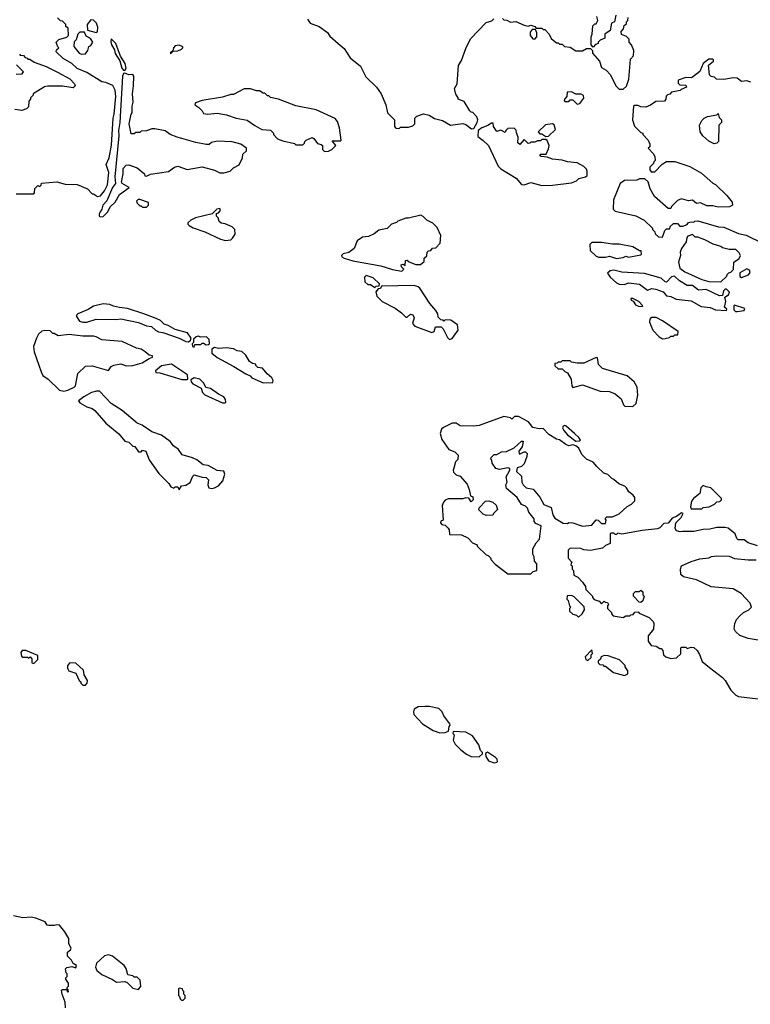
# Model space of a CAD drawing. Extents: x 2386897 to 2565480, y 579156 to 761880.
# Tile 17 of 191: x 2492181 to 2497561, y 589710 to 596961. Entities that reach past the tile are written whole.
import ezdxf

# ---------------------------------------------------------------- set-up
doc = ezdxf.new("R2010")
doc.units = 0

msp = doc.modelspace()

# ---------------------------------------------------------------- linework, layer by layer
at = {"layer": '0CON10XD'}
for points in [[(2492755, 595660), (2492775, 595663.3), (2492805, 595700.8), (2492827.5, 595745), (2492836.2, 595835), (2492816.7, 595895), (2492840.5, 595945), (2492857.7, 596037.7), (2492869.6, 596235), (2492877.5, 596265), (2492888.2, 596395), (2492885, 596442.5), (2492867, 596477), (2492815, 596497.5), (2492785, 596502.5), (2492675, 596572.5), (2492603, 596603), (2492565, 596637.5), (2492500, 596675), (2492450, 596725), (2492451.7, 596738.3), (2492470, 596755), (2492461.7, 596761.7), (2492450, 596795), (2492470, 596815), (2492527, 596833), (2492540, 596845), (2492538.3, 596898.3), (2492521.7, 596911.7), (2492520, 596925), (2492508.3, 596938.3), (2492495, 596950), (2492481.7, 596951.7), (2492460, 596975)], [(2494300, 596965), (2494320, 596935), (2494385, 596910), (2494446.4, 596866.4), (2494465, 596840), (2494525, 596786.7), (2494569.3, 596749.3), (2494615, 596680), (2494689.3, 596619.3), (2494729.3, 596539.3), (2494807.5, 596465), (2494842.5, 596415), (2494877.5, 596335), (2494890, 596275), (2494940, 596225), (2494940, 596175), (2494951.7, 596161.7), (2494975, 596160), (2494985, 596170), (2495045, 596170), (2495075, 596180), (2495090, 596195), (2495090, 596235), (2495105, 596250), (2495155, 596267.5), (2495197, 596257), (2495235, 596232.5), (2495295, 596220), (2495353.6, 596183.6), (2495445, 596197.5), (2495465, 596190), (2495508.3, 596158.3)], [(2495508.3, 596158.3), (2495525, 596160), (2495550, 596205), (2495553.3, 596225), (2495547.5, 596245), (2495518.3, 596278.3), (2495505, 596280), (2495495, 596290), (2495455, 596360), (2495410, 596375), (2495410, 596385), (2495393, 596413), (2495383.3, 596455), (2495401.7, 596488.3), (2495412.5, 596625), (2495435, 596660), (2495465, 596750), (2495500.7, 596819.3), (2495615, 596940), (2495657, 596953), (2495673, 596967)], [(2495735, 596970), (2495745, 596960), (2495767, 596957), (2495795, 596942.5), (2495835, 596947.5), (2495895, 596920), (2495925, 596912.5), (2495945, 596920), (2495975, 596910), (2495985, 596900), (2496025, 596900), (2496035, 596890), (2496048.3, 596888.3), (2496080, 596855), (2496093.6, 596823.6), (2496135, 596790), (2496145, 596790), (2496155, 596780), (2496175, 596780), (2496193, 596763), (2496235, 596760), (2496275, 596732.5), (2496325, 596732.5), (2496355, 596750), (2496385, 596750), (2496400, 596735), (2496400, 596715), (2496450, 596655), (2496465, 596610), (2496499.3, 596589.3), (2496532.5, 596555), (2496570, 596475), (2496595, 596450), (2496625, 596450), (2496648.3, 596471.7), (2496667, 596523), (2496678.3, 596671.7), (2496700, 596695), (2496702.5, 596735), (2496687, 596777), (2496670, 596795), (2496668.3, 596818.3), (2496648.3, 596838.3), (2496611.7, 596851.7), (2496610, 596875), (2496627, 596893), (2496631.7, 596918.3), (2496648.3, 596931.7), (2496650, 596945), (2496660, 596955), (2496661.7, 596978.3)], [(2496570, 596995), (2496560, 596945), (2496540, 596935), (2496528.3, 596881.7), (2496490, 596855), (2496490, 596825), (2496455, 596810), (2496440, 596795), (2496440, 596785), (2496421.7, 596778.3), (2496405, 596760), (2496390, 596775), (2496390, 596835), (2496397.5, 596855), (2496402.5, 596915), (2496415, 596930), (2496425, 596930), (2496437.5, 596955), (2496430, 596985)], [(2492743, 596867), (2492755, 596872.5), (2492755.4, 596905), (2492745.4, 596935), (2492725, 596956.9), (2492705, 596960), (2492676.7, 596925), (2492680, 596885), (2492743, 596867)], [(2495975, 596816.7), (2495988.8, 596835), (2495990, 596865), (2495978.3, 596888.3), (2495955, 596890), (2495940, 596870), (2495940, 596845), (2495959.5, 596819.6), (2495975, 596816.7)], [(2492635, 596707.5), (2492665, 596710), (2492682.5, 596735), (2492690, 596765), (2492705, 596770), (2492720, 596795), (2492703, 596823), (2492670.7, 596840.7), (2492658.3, 596868.3), (2492625, 596870), (2492610, 596855), (2492597, 596813), (2492583, 596797), (2492580, 596765), (2492620, 596715), (2492635, 596707.5)], [(2492955, 596587.1), (2492965.5, 596605), (2492957.9, 596637.9), (2492922.2, 596692.2), (2492889.5, 596785), (2492855, 596820), (2492852.1, 596797.9), (2492857.7, 596775), (2492879.1, 596739.1), (2492885, 596712.9), (2492918.8, 596658.8), (2492933.3, 596603.3), (2492945, 596588.6), (2492955, 596587.1)], [(2493295, 596713.3), (2493311.7, 596728.3), (2493345, 596732.9), (2493373.3, 596745), (2493383.3, 596755), (2493382.5, 596762.5), (2493355, 596774.2), (2493325, 596768), (2493314, 596755), (2493308.3, 596731.7), (2493290, 596715), (2493295, 596713.3)], [(2492178.3, 596708.3), (2492185, 596700), (2492208.3, 596698.3), (2492221.7, 596681.7), (2492238.3, 596678.3), (2492241.7, 596671.7), (2492255, 596670), (2492288.3, 596648.3), (2492375, 596617.5), (2492460, 596575), (2492550, 596525), (2492585, 596490), (2492590, 596475), (2492575, 596460), (2492495, 596472.5), (2492385, 596472.5), (2492363, 596467), (2492280, 596415), (2492280, 596405), (2492260, 596385), (2492260, 596375), (2492248.3, 596361.7), (2492245, 596320), (2492230, 596305), (2492196.4, 596293.6), (2492145, 596298.8)], [(2492155, 596560), (2492198.3, 596561.7), (2492208.3, 596578.3), (2492158.3, 596628.3)], [(2497565, 596500), (2497535, 596510), (2497497, 596507), (2497465, 596530), (2497435, 596532.5), (2497365, 596520), (2497313, 596523), (2497297, 596537), (2497271.7, 596541.7), (2497260, 596555), (2497253, 596627), (2497290, 596655), (2497290, 596665), (2497285, 596670), (2497255, 596670), (2497215, 596637.5), (2497189.3, 596580.7), (2497135, 596537.5), (2497125, 596532.5), (2497085, 596536.7), (2497030, 596515), (2497030, 596495), (2497041.7, 596481.7), (2497085, 596480), (2497090, 596465), (2497051.7, 596448.3), (2497045, 596440), (2496981.7, 596428.3), (2496968.3, 596411.7), (2496951.7, 596408.3), (2496941.7, 596398.3), (2496940, 596375), (2496928.3, 596361.7), (2496865, 596360), (2496827, 596333), (2496791.7, 596318.3), (2496755, 596320), (2496735, 596330), (2496705, 596330), (2496700, 596325), (2496692.5, 596225), (2496708.3, 596178.3), (2496755, 596130), (2496770, 596125), (2496770, 596115), (2496810, 596075), (2496820, 596045), (2496820, 596025), (2496810, 596015), (2496846.4, 595976.4), (2496857.5, 595955), (2496860, 595925), (2496850, 595915), (2496848.3, 595901.7), (2496820, 595875), (2496820, 595855), (2496831.7, 595841.7), (2496858.3, 595841.7), (2496911.7, 595898.3), (2496945, 595917.5), (2497005, 595917.5), (2497115, 595880), (2497200.7, 595830.7), (2497285, 595757.5), (2497305, 595747.5), (2497387.7, 595667.7), (2497427, 595617), (2497430, 595595), (2497407, 595583), (2497325, 595580), (2497285, 595590), (2497240.7, 595590.7), (2497195, 595613.3), (2497165, 595608.8), (2497135, 595632.5), (2497105, 595627.5), (2497055, 595642.5), (2497025, 595630), (2496980, 595585), (2496975, 595570), (2496955, 595570), (2496855, 595660), (2496822.5, 595715), (2496808.3, 595768.3), (2496785, 595790), (2496745, 595790), (2496725, 595780), (2496635, 595777.5), (2496602.5, 595755), (2496552.5, 595635), (2496550, 595565), (2496565, 595550), (2496717, 595517), (2496780, 595485), (2496840, 595425), (2496840, 595415), (2496858.3, 595398.3), (2496860, 595385), (2496885, 595362.5), (2496915, 595360), (2496931.7, 595408.3), (2496945, 595420), (2496968.3, 595421.7), (2496971.7, 595438.3), (2496995, 595460), (2497025, 595460), (2497041.7, 595441.7), (2497065, 595440), (2497095, 595452.5), (2497105, 595466.7), (2497125, 595472.5), (2497145, 595470), (2497153, 595477), (2497175, 595480), (2497327, 595437), (2497365, 595432.5), (2497475, 595387.5), (2497530, 595375), (2497655, 595312.5)], [(2492775, 595509.2), (2492795, 595513.1), (2492828.1, 595545), (2492848.6, 595585), (2492883.6, 595616.4), (2492915, 595673.3), (2492987.5, 595725), (2492934.6, 595754.6), (2492930.8, 595765), (2492943.5, 595825), (2492942.9, 595865), (2492965, 595890), (2492985, 595891.2), (2493045, 595871.2), (2493100, 595825), (2493101.7, 595811.7), (2493115, 595810), (2493145, 595822.5), (2493276.4, 595843.6), (2493320, 595875), (2493345, 595882.5), (2493415, 595858.8), (2493525, 595876.7), (2493615, 595853.3), (2493653.6, 595833.6), (2493685, 595833.3), (2493730, 595845), (2493755, 595870), (2493796.4, 595893.6), (2493822.5, 595945), (2493825, 595970), (2493850, 595995), (2493850, 596015), (2493810, 596045), (2493745, 596062.5), (2493635, 596067.5), (2493593, 596057), (2493577, 596043), (2493555, 596042.5), (2493477, 596057), (2493340, 596095), (2493290, 596115), (2493251.7, 596141.7), (2493175, 596157.5), (2493155, 596157.5), (2493115, 596142.5), (2493075, 596140), (2493065, 596130), (2493035, 596130), (2493025, 596120), (2493001.7, 596121.7), (2492987.5, 596195), (2493002.5, 596265), (2493010, 596275), (2493010, 596325), (2493017.5, 596355), (2493011.4, 596415), (2493020, 596475), (2493021.2, 596545), (2493015, 596556.7), (2492985, 596555.4), (2492955, 596568), (2492945, 596564.2), (2492939.2, 596545), (2492918.7, 596205), (2492909, 596145), (2492910, 596105), (2492882.6, 595805), (2492886.5, 595755), (2492864.5, 595725.5), (2492823.3, 595626.7), (2492793.8, 595595), (2492785.4, 595565), (2492772.6, 595547.4), (2492765, 595530), (2492766.7, 595515), (2492775, 595509.2)], [(2494425, 595990), (2494455, 595992.5), (2494480, 596005), (2494510, 596035), (2494481.7, 596068.3), (2494545, 596070), (2494547.5, 596075), (2494536.7, 596165), (2494521.7, 596211.7), (2494503, 596233), (2494365, 596296.7), (2494215, 596327.5), (2494087, 596377), (2494028.3, 596388.3), (2494015, 596400), (2494005, 596400), (2493985, 596420), (2493975, 596420), (2493947, 596437), (2493925, 596437.5), (2493881.7, 596451.7), (2493835, 596452.5), (2493755, 596410), (2493735, 596410), (2493675, 596390), (2493523.6, 596366.4), (2493475, 596350), (2493470, 596335), (2493500, 596315), (2493525, 596290), (2493535, 596270), (2493565, 596266.7), (2493635, 596273.3), (2493705, 596260), (2493775, 596236.7), (2493855, 596222.5), (2493911.7, 596181.7), (2493965, 596152.5), (2494028.3, 596148.3), (2494050, 596125), (2494050, 596115), (2494080, 596085), (2494118.3, 596068.3), (2494205, 596050), (2494215, 596040), (2494265, 596040), (2494278.3, 596051.7), (2494280, 596065), (2494290, 596075), (2494335, 596092.5), (2494346.4, 596086.4), (2494375, 596050), (2494401.7, 596041.7), (2494410, 596035), (2494410, 596005), (2494425, 595990)], [(2496285, 596340), (2496305, 596343.3), (2496335.9, 596384.1), (2496333, 596403), (2496315, 596412.5), (2496275, 596412.5), (2496245, 596430), (2496211.7, 596428.3), (2496210, 596395), (2496193, 596377), (2496190, 596365), (2496195, 596360), (2496225, 596360), (2496235, 596370), (2496255, 596370), (2496285, 596340)], [(2497295, 596047.5), (2497255, 596067.5), (2497212.5, 596105), (2497192.5, 596135), (2497187.5, 596185), (2497205, 596220), (2497220, 596235), (2497245, 596247.5), (2497315, 596260), (2497325, 596270), (2497331.7, 596241.7), (2497350, 596225), (2497350, 596205), (2497330, 596185), (2497327.5, 596065), (2497315, 596052.5), (2497295, 596047.5)], [(2496025, 595741.2), (2496105, 595743.8), (2496245, 595760), (2496280, 595775), (2496298.3, 595791.7), (2496347, 595803), (2496360, 595815), (2496360, 595845), (2496355, 595860), (2496335, 595880), (2496285, 595907.5), (2496213.6, 595913.6), (2496175, 595927.5), (2496103.6, 595933.6), (2496065, 595950), (2496020, 595955), (2496010, 595965), (2496015, 595970), (2496058.3, 595971.7), (2496075, 596010), (2496078.8, 596035), (2496065, 596072.5), (2496055, 596080), (2496025, 596080), (2496015, 596070), (2495995, 596070), (2495975, 596060), (2495945, 596060), (2495938.3, 596051.7), (2495925, 596050), (2495895, 596080), (2495865, 596042.5), (2495850, 596055), (2495852.5, 596095), (2495838.3, 596128.3), (2495837, 596147), (2495822.5, 596162.5), (2495775, 596160), (2495760, 596145), (2495755, 596130), (2495725, 596147.5), (2495695, 596137.5), (2495670, 596175), (2495668.3, 596198.3), (2495655, 596200), (2495628.8, 596181.2), (2495583.3, 596165), (2495556.7, 596145), (2495555, 596100), (2495595, 596072.5), (2495632.5, 596035), (2495703.6, 595883.6), (2495725, 595862.5), (2495837.5, 595795), (2495875, 595747.5), (2495895, 595746), (2495945, 595761.2), (2496025, 595741.2)], [(2496055, 596100), (2496075, 596102.5), (2496127, 596153), (2496116.7, 596186.7), (2496103.3, 596193.3), (2496053, 596187), (2496000, 596135), (2496011.7, 596121.7), (2496025, 596120), (2496055, 596100)], [(2492155, 595680), (2492285, 595680), (2492290, 595685), (2492291.7, 595718.3), (2492315, 595740), (2492328.3, 595731.7), (2492338.3, 595741.7), (2492341.7, 595758.3), (2492455, 595767.5), (2492515, 595750), (2492605, 595747.5), (2492680, 595715), (2492715, 595680), (2492725, 595680), (2492755, 595660)], [(2493115, 595580), (2493130, 595595), (2493130, 595615), (2493065, 595637.5), (2493053, 595637), (2493040, 595625), (2493045, 595610), (2493065, 595590), (2493075, 595590), (2493085, 595580), (2493115, 595580)], [(2493696.1, 595336.1), (2493735, 595340), (2493748.8, 595351.2), (2493767.7, 595382.3), (2493766.2, 595415), (2493745.7, 595435.7), (2493695, 595458.8), (2493665, 595462.5), (2493650, 595475), (2493641.7, 595501.7), (2493630, 595515), (2493630, 595535), (2493645, 595540), (2493660, 595555), (2493655, 595570), (2493633, 595567), (2493597.5, 595532.5), (2493475, 595502.5), (2493440, 595485), (2493420, 595465), (2493420, 595455), (2493430, 595445), (2493459.3, 595429.3), (2493545, 595400), (2493660, 595345), (2493696.1, 595336.1)], [(2494995, 595110), (2495010, 595125), (2494991.7, 595141.7), (2494990, 595155), (2495005, 595160), (2495018.3, 595151.7), (2495021.7, 595188.3), (2495035, 595190), (2495041.7, 595181.7), (2495098.3, 595158.3), (2495131.7, 595158.3), (2495158.3, 595181.7), (2495160, 595205), (2495178.3, 595221.7), (2495181.7, 595248.3), (2495191.7, 595258.3), (2495208.3, 595261.7), (2495221.7, 595278.3), (2495245, 595280), (2495277.5, 595315), (2495281.7, 595371.7), (2495255, 595430), (2495223, 595463), (2495180, 595485), (2495153, 595513), (2495135, 595522.5), (2495045, 595500), (2495025, 595500), (2494965, 595477.5), (2494955, 595467.5), (2494920, 595455), (2494887, 595423), (2494825, 595412.5), (2494790, 595385), (2494750, 595365), (2494705, 595360), (2494667, 595333), (2494643, 595277), (2494605, 595247.5), (2494563, 595237), (2494550, 595225), (2494552.5, 595215), (2494570, 595205), (2494635, 595184.5), (2494839.4, 595149.4), (2494925, 595121.2), (2494995, 595110)], [(2497345, 595030), (2497388.3, 595071.7), (2497390, 595085), (2497401.7, 595098.3), (2497418.3, 595101.7), (2497438.3, 595121.7), (2497440, 595175), (2497478.3, 595201.7), (2497487.5, 595225), (2497480, 595245), (2497455, 595270), (2497405, 595270), (2497355, 595280), (2497345, 595290), (2497288.3, 595308.3), (2497225, 595340), (2497175, 595360), (2497155, 595360), (2497135, 595380), (2497101.7, 595368.3), (2497093, 595357), (2497087.5, 595325), (2497055, 595277.5), (2497045, 595250), (2497046.7, 595225), (2497033.3, 595175), (2497041.7, 595131.7), (2497080, 595105), (2497205, 595047.5), (2497255, 595032.5), (2497345, 595030)], [(2496575, 595202.5), (2496625, 595210), (2496645, 595220), (2496665, 595212.5), (2496755, 595230), (2496760, 595235), (2496758.3, 595258.3), (2496745, 595260), (2496695, 595287.5), (2496595, 595307.5), (2496545, 595307.5), (2496465, 595320), (2496395, 595320), (2496380, 595305), (2496381.7, 595261.7), (2496425, 595220), (2496445, 595212.5), (2496495, 595212.5), (2496525, 595220), (2496575, 595202.5)], [(2494795, 594990), (2494805, 595000), (2494828.3, 595001.7), (2494830, 595015), (2494785, 595060), (2494731.7, 595078.3), (2494720, 595065), (2494721.7, 595031.7), (2494745, 595010), (2494765, 595010), (2494795, 594990)], [(2497385, 594820), (2497388.3, 594828.3), (2497370, 594845), (2497380, 594885), (2497372.5, 594917.5), (2497400, 594935), (2497407.5, 594955), (2497385, 594976.2), (2497375, 594976.2), (2497363.8, 594965), (2497355, 594930), (2497335, 594927.5), (2497235, 594973.3), (2497180, 594970), (2497135, 595003.8), (2497095, 595003.8), (2497038.3, 595038.3), (2497003, 595073), (2496981.7, 595068.3), (2496945, 595027.5), (2496935, 595030), (2496905, 595057.5), (2496783, 595093), (2496615, 595102.5), (2496555, 595116.7), (2496528.3, 595111.7), (2496510, 595095), (2496530, 595065), (2496575, 595023.3), (2496595, 595012.5), (2496635, 595010), (2496665, 595022.5), (2496745, 595012.5), (2496805, 594970), (2496835, 594982.5), (2496866.4, 594976.4), (2496918.3, 594958.3), (2496945, 594927.5), (2496975, 594922.5), (2497013.9, 594903.9), (2497125, 594890), (2497198.3, 594848.3), (2497265, 594842.5), (2497303.9, 594823.9), (2497385, 594820)], [(2497495, 595063.3), (2497548.8, 595081.2), (2497559.3, 595100.7), (2497556, 595116), (2497535, 595126), (2497483.3, 595096.7), (2497485, 595070), (2497495, 595063.3)], [(2495347, 594607), (2495365, 594613.8), (2495410.8, 594675), (2495405, 594714), (2495355, 594748), (2495315, 594750), (2495305, 594740), (2495298.3, 594748.3), (2495281.7, 594751.7), (2495261.7, 594771.7), (2495260, 594795), (2495245, 594820), (2495201.9, 594871.9), (2495127.1, 594985), (2495115, 594994.3), (2495085, 595004), (2494845, 595000), (2494838.3, 594981.7), (2494821.7, 594978.3), (2494802.5, 594957.5), (2494810, 594925), (2494850, 594885), (2494945, 594837.5), (2494993, 594803), (2495025, 594770), (2495035, 594770), (2495058.3, 594791.7), (2495075, 594787.5), (2495086.7, 594765), (2495073.3, 594725), (2495090, 594705), (2495215, 594656.7), (2495232.5, 594665), (2495241.7, 594698.3), (2495285, 594700), (2495300, 594685), (2495330.7, 594620.7), (2495347, 594607)], [(2493425, 594590), (2493438.3, 594601.7), (2493442.5, 594615), (2493416.1, 594656.1), (2493325, 594680), (2493275, 594710), (2493245, 594720), (2493217.5, 594745), (2493185, 594760), (2493095, 594796.2), (2492975, 594833.8), (2492915, 594841.2), (2492871.2, 594851.2), (2492844.1, 594864.1), (2492795, 594870), (2492725, 594852), (2492685, 594826.7), (2492610, 594795), (2492600, 594785), (2492600, 594775), (2492620.7, 594740.7), (2492645, 594733.8), (2492675, 594733.8), (2492745, 594756.2), (2492895, 594753.8), (2492925, 594758.8), (2493055, 594732), (2493115, 594706.7), (2493150.7, 594700.7), (2493180, 594675), (2493203.6, 594663.6), (2493235, 594657.5), (2493355, 594616.7), (2493405, 594592.5), (2493425, 594590)], [(2496765, 594850), (2496770, 594855), (2496740, 594885), (2496695, 594907.5), (2496681.7, 594908.3), (2496682.5, 594895), (2496698.3, 594888.3), (2496715, 594862.5), (2496738.3, 594851.7), (2496765, 594850)], [(2497451.7, 594811.7), (2497465, 594812.5), (2497515, 594820), (2497520, 594835), (2497445, 594860), (2497440, 594855), (2497440, 594825), (2497451.7, 594811.7)], [(2496915, 594610), (2496935, 594612.5), (2496965, 594620), (2496975, 594630), (2496995, 594630), (2497005, 594640), (2497028.3, 594641.7), (2497030, 594665), (2496915, 594742.5), (2496867, 594767), (2496831.7, 594768.3), (2496820, 594755), (2496817.5, 594735), (2496842.5, 594675), (2496890, 594625), (2496915, 594610)], [(2492505, 594226.7), (2492535, 594234), (2492582.5, 594255), (2492592.5, 594265), (2492610, 594355), (2492665, 594410), (2492715, 594412.5), (2492835, 594377.5), (2492855, 594407.5), (2492873.6, 594416.4), (2492925, 594426.7), (2492965, 594413.3), (2493015, 594414), (2493082.5, 594435), (2493133.3, 594466.7), (2493160, 594475), (2493160, 594485), (2493135, 594490), (2493106.1, 594516.1), (2493075, 594533.8), (2493041.2, 594541.2), (2492935, 594591.2), (2492785, 594603.3), (2492745, 594626.2), (2492725, 594630), (2492645, 594630.8), (2492545, 594643.8), (2492465, 594632.5), (2492435, 594650), (2492425, 594650), (2492405, 594670), (2492365, 594672.5), (2492343, 594667), (2492320, 594645), (2492303.9, 594616.1), (2492283.8, 594555), (2492286.7, 594515), (2492338.3, 594368.3), (2492351.7, 594341.7), (2492390, 594315), (2492475, 594232.5), (2492505, 594226.7)], [(2493465, 594550), (2493471.7, 594568.3), (2493515, 594570), (2493525, 594580), (2493535, 594580), (2493555, 594566.7), (2493570.7, 594569.3), (2493577.5, 594575), (2493577, 594607), (2493556.4, 594626.4), (2493515, 594622.5), (2493495, 594630), (2493480, 594625), (2493461.7, 594608.3), (2493460, 594585), (2493450, 594575), (2493452.5, 594555), (2493465, 594550)], [(2493975, 594287.5), (2494045, 594290), (2494047.5, 594305), (2494037.5, 594325), (2494003.6, 594353.6), (2493970, 594395), (2493935, 594400), (2493920, 594415), (2493920, 594425), (2493895, 594430), (2493873.6, 594443.6), (2493845, 594490), (2493817, 594517), (2493783, 594523), (2493755, 594536.7), (2493705, 594544), (2493645, 594540.8), (2493615, 594546.7), (2493596.7, 594535), (2493596.4, 594506.4), (2493635, 594472.5), (2493758.3, 594408.3), (2493845, 594352.5), (2493878.3, 594338.3), (2493890, 594325), (2493975, 594287.5)], [(2493415, 594312.5), (2493420, 594315), (2493417.5, 594345), (2493300, 594425), (2493225, 594412), (2493180, 594375), (2493183, 594363), (2493211.7, 594361.7), (2493375, 594312.5), (2493415, 594312.5)], [(2496695, 594112.5), (2496720, 594135), (2496733.8, 594195), (2496728, 594255), (2496705.6, 594295.6), (2496655, 594338), (2496473, 594393), (2496443, 594423), (2496435, 594470), (2496425, 594472.5), (2496335, 594432.5), (2496285, 594432.5), (2496245, 594440), (2496235, 594450), (2496175, 594450), (2496165, 594440), (2496145, 594440), (2496138.3, 594431.7), (2496121.7, 594428.3), (2496121.7, 594411.7), (2496145, 594390), (2496175, 594390), (2496195, 594370), (2496215, 594360), (2496242.5, 594315), (2496246.7, 594265), (2496253.8, 594253.8), (2496325, 594271.2), (2496455, 594226.2), (2496525, 594223.3), (2496566.1, 594206.1), (2496609.3, 594169.3), (2496627.5, 594125), (2496636.4, 594116.4), (2496695, 594112.5)], [(2493695, 594140), (2493700, 594145), (2493697.5, 594165), (2493683, 594183), (2493645, 594202.5), (2493585.9, 594245.9), (2493551.7, 594251.7), (2493537.5, 594285), (2493507.5, 594315), (2493466.4, 594323.6), (2493441.7, 594308.3), (2493442.5, 594295), (2493455, 594280), (2493518.3, 594248.3), (2493527.5, 594215), (2493545, 594197.5), (2493675, 594140), (2493695, 594140)], [(2493355, 593500), (2493371.7, 593528.3), (2493405, 593532.5), (2493436.4, 593553.6), (2493455, 593600), (2493465, 593610), (2493525, 593592.5), (2493555, 593590), (2493571.7, 593571.7), (2493566.7, 593535), (2493573.6, 593513.6), (2493595, 593508.8), (2493615, 593513.3), (2493645, 593527.5), (2493676.7, 593565), (2493692.5, 593615), (2493685, 593637.5), (2493635, 593642.5), (2493567.7, 593677.7), (2493532.3, 593682.3), (2493485, 593718.8), (2493452.5, 593735), (2493376.4, 593756.4), (2493350, 593795), (2493313, 593823), (2493290, 593855), (2493225, 593901.2), (2493155, 593926.7), (2493082.5, 593975), (2493045, 593990), (2492935, 594083.8), (2492854.4, 594134.4), (2492767.5, 594225), (2492745.8, 594225.8), (2492710, 594215), (2492653.8, 594185), (2492613.9, 594153.9), (2492625, 594140), (2492675, 594111.2), (2492715, 594097.5), (2492735, 594082.5), (2492815, 593991.2), (2492911.7, 593911.7), (2492955, 593857.5), (2492985, 593850), (2493015, 593820), (2493028.3, 593818.3), (2493055, 593780), (2493075, 593780), (2493085, 593790), (2493110, 593785), (2493135, 593720), (2493205, 593620), (2493280, 593545), (2493295, 593520), (2493315, 593512.5), (2493325, 593520), (2493345, 593520), (2493355, 593500)], [(2495945, 592880), (2495963, 592897), (2495990, 592905), (2495990, 592955), (2495973, 592973), (2495970, 593005), (2495960, 593025), (2495960, 593065), (2495985, 593110), (2496007.5, 593135), (2496020, 593235), (2495981.7, 593251.7), (2495970, 593265), (2495970, 593285), (2495930, 593335), (2495920, 593365), (2495905, 593380), (2495875, 593390), (2495843, 593443), (2495765, 593510), (2495760, 593535), (2495770, 593555), (2495762.5, 593595), (2495790, 593645), (2495790, 593655), (2495775, 593660), (2495715, 593648.8), (2495687, 593657), (2495660, 593695), (2495657, 593717), (2495650, 593725), (2495651.7, 593738.3), (2495675, 593760), (2495695, 593760), (2495728.3, 593778.3), (2495765, 593782.5), (2495821.7, 593808.3), (2495875, 593857.5), (2495888.3, 593858.3), (2495880, 593815), (2495857.5, 593785), (2495860, 593765), (2495867, 593763), (2495895, 593780), (2495905, 593780), (2495917, 593767), (2495916.4, 593743.6), (2495895, 593690), (2495875, 593670), (2495845, 593660), (2495840, 593635), (2495875, 593600), (2495877.5, 593555), (2495887.5, 593535), (2495910, 593515), (2495963, 593503), (2496010, 593445), (2496041.7, 593391.7), (2496095, 593370), (2496107.5, 593315), (2496120.7, 593290.7), (2496183, 593253), (2496215, 593250), (2496225, 593257.5), (2496253, 593257), (2496325, 593232.5), (2496395, 593240), (2496425, 593277.5), (2496440, 593275), (2496465, 593250), (2496495, 593250), (2496500, 593275), (2496491.7, 593288.3), (2496505, 593300), (2496545, 593300), (2496595, 593322.5), (2496653.9, 593376.1), (2496685, 593392.5), (2496711.7, 593418.3), (2496711.7, 593441.7), (2496699.3, 593459.3), (2496666.7, 593485), (2496650, 593515), (2496637.5, 593525), (2496593, 593543), (2496556.1, 593576.1), (2496541.7, 593581.7), (2496513, 593613), (2496482.5, 593622.5), (2496430, 593670), (2496405, 593702.5), (2496354.1, 593724.1), (2496319.3, 593759.3), (2496297.5, 593805), (2496275, 593822.5), (2496255, 593830), (2496225, 593822.5), (2496201.7, 593831.7), (2496156.1, 593866.1), (2496135, 593872.5), (2496077.5, 593907.5), (2496035, 593950), (2496005, 593947.5), (2495959.3, 593959.3), (2495928.8, 593998.8), (2495855, 594040), (2495825, 594040), (2495805, 594020), (2495795, 594030), (2495745, 594040), (2495565, 593972.5), (2495525, 593967.5), (2495425, 593970), (2495395, 593990), (2495365, 593990), (2495300.7, 593959.3), (2495287.5, 593945), (2495276.7, 593915), (2495289.3, 593869.3), (2495340, 593795), (2495385, 593780), (2495410, 593755), (2495407, 593723), (2495390, 593705), (2495378.3, 593658.3), (2495372.5, 593645), (2495375, 593630), (2495395, 593610), (2495425, 593600), (2495475, 593540), (2495491.7, 593501.7), (2495500, 593455), (2495518.3, 593448.3), (2495520, 593425), (2495505, 593410), (2495488.3, 593438.3), (2495465, 593440), (2495445, 593432.5), (2495335, 593432.5), (2495315, 593422.5), (2495301.7, 593408.3), (2495293, 593383), (2495300, 593275), (2495281.7, 593268.3), (2495280, 593255), (2495290, 593245), (2495315, 593240), (2495336.4, 593216.4), (2495343.3, 593205), (2495345, 593170), (2495435, 593167.5), (2495480, 593145), (2495515, 593110), (2495550, 593095), (2495550, 593085), (2495615, 593020), (2495630, 593015), (2495650, 592995), (2495650, 592985), (2495681.7, 592951.7), (2495775, 592880), (2495945, 592880)], [(2496275, 593857.5), (2496305, 593860), (2496310, 593865), (2496297.5, 593885), (2496267.5, 593915), (2496205, 593967.5), (2496195, 593972.5), (2496181.7, 593968.3), (2496177.5, 593955), (2496187.5, 593935), (2496214.1, 593904.1), (2496275, 593857.5)], [(2497205, 593360), (2497215, 593370), (2497257, 593373), (2497297, 593393), (2497315, 593410), (2497337, 593413), (2497350, 593425), (2497350, 593435), (2497270, 593515), (2497235, 593520), (2497215, 593530), (2497196.7, 593515), (2497188.3, 593471.7), (2497142.5, 593435), (2497126.7, 593415), (2497120, 593375), (2497125, 593360), (2497205, 593360)], [(2495615, 593310), (2495595, 593320), (2495563, 593353), (2495563.9, 593366.1), (2495610, 593415), (2495635, 593417.5), (2495665, 593407.5), (2495690, 593385), (2495700, 593355), (2495670, 593325), (2495665, 593312.5), (2495615, 593310)], [(2497615, 593087.5), (2497545, 593110), (2497515, 593130), (2497471.7, 593131.7), (2497461.7, 593141.7), (2497450, 593175), (2497397, 593217), (2497375, 593222.5), (2497315, 593222.5), (2497261.7, 593208.3), (2497215, 593207.5), (2497145, 593192.5), (2497061.7, 593191.7), (2497045, 593190), (2497018.3, 593198.3), (2497007.5, 593215), (2497013, 593257), (2497052.5, 593295), (2497067.5, 593325), (2497055, 593330), (2497016.7, 593303.3), (2496985, 593290), (2496957, 593253), (2496925, 593250), (2496895, 593220), (2496877, 593213), (2496765, 593200), (2496615, 593172.5), (2496585, 593180), (2496575, 593170), (2496565, 593170), (2496555, 593180), (2496535, 593180), (2496530, 593175), (2496530, 593105), (2496495, 593090), (2496471.7, 593068.3), (2496385, 593052.5), (2496335, 593057.5), (2496313, 593067), (2496235, 593070), (2496220, 593055), (2496220, 592995), (2496250, 592965), (2496241.7, 592958.3), (2496240, 592945), (2496248.3, 592938.3), (2496250, 592915), (2496260, 592905), (2496261.7, 592871.7), (2496290, 592855), (2496325, 592820), (2496347, 592787), (2496350, 592765), (2496400, 592715), (2496400, 592705), (2496411.7, 592691.7), (2496448.3, 592678.3), (2496465, 592660), (2496485, 592680), (2496491.7, 592671.7), (2496508.3, 592668.3), (2496517.5, 592655), (2496510, 592645), (2496510, 592625), (2496540, 592595), (2496540, 592585), (2496551.7, 592571.7), (2496625, 592560), (2496645, 592570), (2496675, 592570), (2496681.7, 592578.3), (2496698.3, 592581.7), (2496711.7, 592598.3), (2496735, 592600), (2496741.7, 592591.7), (2496815, 592560), (2496845, 592530), (2496850, 592515), (2496847, 592473), (2496810, 592425), (2496810, 592385), (2496831.7, 592351.7), (2496867, 592347), (2496895, 592330), (2496905, 592330), (2496917, 592317), (2496922.5, 592285), (2496939.3, 592269.3), (2496975, 592257.5), (2497017, 592263), (2497048.3, 592291.7), (2497050, 592335), (2497055, 592340), (2497085, 592340), (2497095, 592330), (2497125, 592340), (2497145, 592337.5), (2497170, 592315), (2497187, 592287), (2497206.7, 592235), (2497259.5, 592189.6), (2497355, 592117.5), (2497376.1, 592096.1), (2497417.5, 592025), (2497455, 591987.5), (2497475, 591977.5), (2497660, 591955)], [(2497725, 592375.7), (2497545, 592403.3), (2497485, 592427.5), (2497452.5, 592455), (2497442.5, 592475), (2497447.5, 592515), (2497460, 592545), (2497487, 592573), (2497510, 592595), (2497550, 592615), (2497570, 592635), (2497560, 592665), (2497492.5, 592735), (2497435, 592770), (2497273.6, 592783.6), (2497165, 592837.5), (2497068.3, 592858.3), (2497050, 592875), (2497047.5, 592915), (2497055, 592940), (2497125, 592972.5), (2497188.3, 592991.7), (2497255, 592997.5), (2497275, 593007.5), (2497315, 593012.5), (2497405, 593010), (2497445, 592992.5), (2497545, 592982.5), (2497603, 592983)], [(2496755, 592670), (2496741.7, 592671.7), (2496700, 592715), (2496700, 592735), (2496715, 592750), (2496745, 592750), (2496755, 592760), (2496768.3, 592748.3), (2496770, 592725), (2496780, 592715), (2496768.3, 592681.7), (2496755, 592670)], [(2496295, 592562.5), (2496323, 592587), (2496340, 592615), (2496338.3, 592638.3), (2496265, 592710), (2496245, 592720), (2496211.7, 592718.3), (2496210, 592695), (2496220, 592685), (2496230, 592645), (2496240, 592635), (2496230, 592625), (2496230, 592605), (2496253.9, 592583.9), (2496280, 592575), (2496295, 592562.5)], [(2492285, 592220), (2492315, 592250), (2492315, 592280), (2492227, 592317), (2492200, 592315), (2492188.3, 592301.7), (2492193.6, 592273.6), (2492205, 592267.5), (2492237.5, 592267.5), (2492245, 592260), (2492258.3, 592268.3), (2492270, 592255), (2492270, 592225), (2492285, 592220)], [(2496365, 592243.3), (2496390, 592265), (2496390, 592285), (2496400, 592295), (2496395, 592320), (2496345, 592270), (2496349.3, 592249.3), (2496365, 592243.3)], [(2496635, 592132.5), (2496660, 592145), (2496660, 592165), (2496640, 592195), (2496640, 592205), (2496598.3, 592248.3), (2496515, 592277.5), (2496485, 592280), (2496461.7, 592268.3), (2496458.3, 592251.7), (2496441.7, 592238.3), (2496440, 592225), (2496451.7, 592211.7), (2496475, 592210), (2496481.7, 592201.7), (2496495, 592200), (2496553, 592153), (2496635, 592132.5)], [(2492665, 592060), (2492677.5, 592075), (2492680, 592095), (2492656.7, 592136.7), (2492650.7, 592170.7), (2492595, 592222.5), (2492550, 592225), (2492532.5, 592205), (2492532.5, 592185), (2492542.5, 592165), (2492595, 592150), (2492620, 592095), (2492630, 592085), (2492630, 592075), (2492645, 592060), (2492665, 592060)], [(2495275, 591710), (2495315, 591712.5), (2495338.3, 591721.7), (2495343, 591757), (2495350, 591765), (2495347.5, 591775), (2495303.9, 591833.9), (2495292.5, 591865), (2495268.3, 591888.3), (2495195, 591903.8), (2495165, 591904), (2495115, 591901.2), (2495086.4, 591883.6), (2495080, 591865), (2495083.3, 591845), (2495147.5, 591775), (2495225, 591726.7), (2495275, 591710)], [(2495565, 591533.3), (2495590, 591555), (2495590, 591565), (2495575, 591580), (2495560.7, 591620.7), (2495515, 591687.5), (2495465, 591713.3), (2495371.7, 591718.3), (2495370, 591705), (2495380, 591695), (2495372.5, 591655), (2495387, 591627), (2495430, 591585), (2495471.7, 591551.7), (2495505, 591536.2), (2495565, 591533.3)], [(2495675, 591487.5), (2495695, 591492.5), (2495700, 591495), (2495697.5, 591515), (2495685, 591527.5), (2495625, 591567.5), (2495611.7, 591558.3), (2495612.5, 591535), (2495633.9, 591503.9), (2495675, 591487.5)], [(2492517.5, 589685), (2492516.7, 589725), (2492493.3, 589785), (2492490, 589815), (2492495, 589820), (2492530, 589820), (2492530, 589805), (2492535, 589800), (2492540, 589805), (2492538.3, 589818.3), (2492530, 589820), (2492530, 589835), (2492540, 589845), (2492540, 589865), (2492520, 589895), (2492520, 589905), (2492530, 589915), (2492530, 589935), (2492523, 589943), (2492518.3, 589971.7), (2492528.3, 589981.7), (2492565, 589990), (2492595, 589980), (2492600, 589995), (2492575, 590010), (2492562.5, 590035), (2492533.3, 590065), (2492532.5, 590095), (2492555, 590112.5), (2492560, 590125), (2492543.3, 590155), (2492542.5, 590195), (2492513.3, 590245), (2492475, 590292.5), (2492455, 590296.7), (2492435, 590290), (2492395, 590290), (2492383.6, 590293.6), (2492368.8, 590318.8), (2492300, 590345), (2492265, 590353.3), (2492205, 590346.7), (2492135, 590362.5)], [(2493055, 589820), (2493072.5, 589845), (2493068.3, 589888.3), (2493045, 589910), (2493025, 589910), (2493015, 589920), (2492977, 589927), (2492963.9, 589973.9), (2492950, 589995), (2492865, 590064), (2492835, 590074), (2492805, 590068), (2492746.4, 590013.6), (2492740, 589985), (2492749.3, 589959.3), (2492785, 589930), (2492863.6, 589893.6), (2492895, 589872.5), (2492955, 589877.5), (2492971.7, 589871.7), (2493015, 589830), (2493055, 589820)], [(2493385, 589740), (2493400, 589755), (2493400, 589775), (2493390, 589785), (2493390, 589805), (2493381.7, 589811.7), (2493380, 589825), (2493355, 589830), (2493350, 589825), (2493350, 589775), (2493358.3, 589768.3), (2493361.7, 589751.7), (2493371.7, 589741.7), (2493385, 589740)]]:
    msp.add_lwpolyline(points, dxfattribs=at)

doc.saveas('drawing.dxf')
